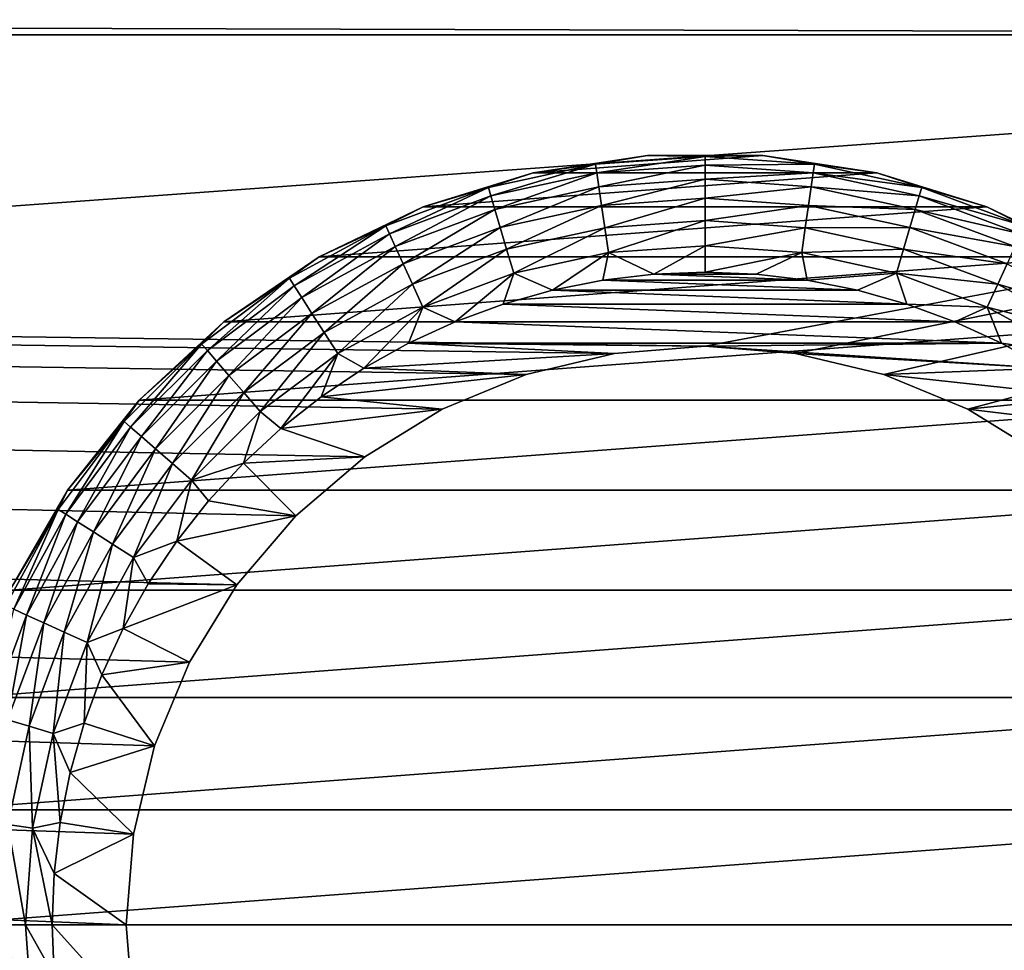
# Model space of a CAD drawing. Extents: x 0 to 500, y -78 to 1266.
# Tile 82 of 197: x 458 to 475, y 110 to 125. Entities that reach past the tile are written whole.
import ezdxf

# ---------------------------------------------------------------- set-up
doc = ezdxf.new("R2010")
doc.units = 0
doc.header["$LTSCALE"] = 65.185185
for name, color, linetype in [('13', 7, 'CONTINUOUS'), ('14', 7, 'CONTINUOUS'), ('15', 7, 'CONTINUOUS'), ('41', 7, 'CONTINUOUS'), ('42', 7, 'CONTINUOUS'), ('43', 7, 'CONTINUOUS'), ('44', 7, 'CONTINUOUS'), ('49', 7, 'CONTINUOUS'), ('55', 7, 'CONTINUOUS'), ('56', 7, 'CONTINUOUS')]:
    doc.layers.add(name, color=color, linetype=linetype)

msp = doc.modelspace()

# ---------------------------------------------------------------- linework, layer by layer
at = {"layer": '13', "color": 7, "linetype": 'CONTINUOUS'}
for points in [[(86.18, 95.2, -10), (86.18, 125.2, -10), (498, 125.2, -10), (86.18, 95.2, -10)], [(498, 95.2, -10), (86.18, 95.2, -10), (498, 125.2, -10), (498, 95.2, -10)]]:
    msp.add_3dface(points, dxfattribs=at)
at = {"layer": '14', "color": 7, "linetype": 'CONTINUOUS'}
for points in [[(86.238, 126.337, 9.935), (86.18, 125.2, 10), (498, 126.764, 9.877), (86.238, 126.337, 9.935)], [(498, 126.764, 9.877), (86.18, 125.2, 10), (498, 125.2, 10), (498, 126.764, 9.877)], [(498, 125.2, -10), (86.238, 126.337, -9.935), (498, 126.764, -9.877), (498, 125.2, -10)], [(86.18, 125.2, -10), (86.238, 126.337, -9.935), (498, 125.2, -10), (86.18, 125.2, -10)]]:
    msp.add_3dface(points, dxfattribs=at)
at = {"layer": '15', "color": 7, "linetype": 'CONTINUOUS'}
for points in [[(86.18, 125.2, 10), (86.18, 95.2, 10), (498, 95.2, 10), (86.18, 125.2, 10)], [(86.18, 125.2, 10), (498, 95.2, 10), (468.475, 100.57, 10), (86.18, 125.2, 10)], [(498, 125.2, 10), (86.18, 125.2, 10), (470, 119.95, 10), (498, 125.2, 10)], [(460.25, 110.2, 10), (86.18, 125.2, 10), (460.37, 108.675, 10), (460.25, 110.2, 10)], [(86.18, 125.2, 10), (460.25, 110.2, 10), (460.37, 111.725, 10), (86.18, 125.2, 10)], [(460.37, 108.675, 10), (86.18, 125.2, 10), (460.727, 107.187, 10), (460.37, 108.675, 10)], [(460.727, 107.187, 10), (86.18, 125.2, 10), (461.313, 105.774, 10), (460.727, 107.187, 10)], [(461.313, 105.774, 10), (86.18, 125.2, 10), (462.112, 104.469, 10), (461.313, 105.774, 10)], [(462.112, 104.469, 10), (86.18, 125.2, 10), (463.106, 103.306, 10), (462.112, 104.469, 10)], [(463.106, 103.306, 10), (86.18, 125.2, 10), (464.269, 102.312, 10), (463.106, 103.306, 10)], [(464.269, 102.312, 10), (86.18, 125.2, 10), (465.574, 101.513, 10), (464.269, 102.312, 10)], [(465.574, 101.513, 10), (86.18, 125.2, 10), (466.987, 100.927, 10), (465.574, 101.513, 10)], [(466.987, 100.927, 10), (86.18, 125.2, 10), (468.475, 100.57, 10), (466.987, 100.927, 10)], [(470, 119.95, 10), (86.18, 125.2, 10), (468.475, 119.83, 10), (470, 119.95, 10)], [(468.475, 119.83, 10), (86.18, 125.2, 10), (466.987, 119.473, 10), (468.475, 119.83, 10)], [(466.987, 119.473, 10), (86.18, 125.2, 10), (465.574, 118.887, 10), (466.987, 119.473, 10)], [(465.574, 118.887, 10), (86.18, 125.2, 10), (464.269, 118.088, 10), (465.574, 118.887, 10)], [(464.269, 118.088, 10), (86.18, 125.2, 10), (463.106, 117.094, 10), (464.269, 118.088, 10)], [(463.106, 117.094, 10), (86.18, 125.2, 10), (462.112, 115.931, 10), (463.106, 117.094, 10)], [(462.112, 115.931, 10), (86.18, 125.2, 10), (461.313, 114.626, 10), (462.112, 115.931, 10)], [(461.313, 114.626, 10), (86.18, 125.2, 10), (460.727, 113.213, 10), (461.313, 114.626, 10)], [(460.727, 113.213, 10), (86.18, 125.2, 10), (460.37, 111.725, 10), (460.727, 113.213, 10)], [(471.525, 119.83, 10), (498, 125.2, 10), (470, 119.95, 10), (471.525, 119.83, 10)], [(473.013, 119.473, 10), (498, 125.2, 10), (471.525, 119.83, 10), (473.013, 119.473, 10)], [(474.426, 118.887, 10), (498, 125.2, 10), (473.013, 119.473, 10), (474.426, 118.887, 10)], [(475.731, 118.088, 10), (498, 125.2, 10), (474.426, 118.887, 10), (475.731, 118.088, 10)]]:
    msp.add_3dface(points, dxfattribs=at)
at = {"layer": '41', "color": 7, "linetype": 'CONTINUOUS'}
for points in [[(470, 119.95, 10), (468.475, 119.83, 10), (470, 119.95, 26), (470, 119.95, 10)], [(470, 119.95, 26), (468.475, 119.83, 10), (468.475, 119.83, 26), (470, 119.95, 26)], [(471.525, 119.83, 10), (470, 119.95, 10), (471.525, 119.83, 26), (471.525, 119.83, 10)], [(471.525, 119.83, 26), (470, 119.95, 10), (470, 119.95, 26), (471.525, 119.83, 26)], [(468.475, 119.83, 10), (466.987, 119.473, 10), (468.475, 119.83, 26), (468.475, 119.83, 10)], [(468.475, 119.83, 26), (466.987, 119.473, 10), (466.987, 119.473, 26), (468.475, 119.83, 26)], [(473.013, 119.473, 10), (471.525, 119.83, 10), (473.013, 119.473, 26), (473.013, 119.473, 10)], [(473.013, 119.473, 26), (471.525, 119.83, 10), (471.525, 119.83, 26), (473.013, 119.473, 26)], [(466.987, 119.473, 10), (465.574, 118.887, 10), (466.987, 119.473, 26), (466.987, 119.473, 10)], [(466.987, 119.473, 26), (465.574, 118.887, 10), (465.574, 118.887, 26), (466.987, 119.473, 26)], [(474.426, 118.887, 10), (473.013, 119.473, 10), (474.426, 118.887, 26), (474.426, 118.887, 10)], [(474.426, 118.887, 26), (473.013, 119.473, 10), (473.013, 119.473, 26), (474.426, 118.887, 26)], [(465.574, 118.887, 10), (464.269, 118.088, 10), (465.574, 118.887, 26), (465.574, 118.887, 10)], [(465.574, 118.887, 26), (464.269, 118.088, 10), (464.269, 118.088, 26), (465.574, 118.887, 26)], [(475.731, 118.088, 10), (474.426, 118.887, 10), (475.731, 118.088, 26), (475.731, 118.088, 10)], [(475.731, 118.088, 26), (474.426, 118.887, 10), (474.426, 118.887, 26), (475.731, 118.088, 26)], [(464.269, 118.088, 10), (463.106, 117.094, 10), (464.269, 118.088, 26), (464.269, 118.088, 10)], [(464.269, 118.088, 26), (463.106, 117.094, 10), (463.106, 117.094, 26), (464.269, 118.088, 26)], [(463.106, 117.094, 10), (462.112, 115.931, 10), (463.106, 117.094, 26), (463.106, 117.094, 10)], [(463.106, 117.094, 26), (462.112, 115.931, 10), (462.112, 115.931, 26), (463.106, 117.094, 26)], [(462.112, 115.931, 10), (461.313, 114.626, 10), (462.112, 115.931, 26), (462.112, 115.931, 10)], [(462.112, 115.931, 26), (461.313, 114.626, 10), (461.313, 114.626, 26), (462.112, 115.931, 26)], [(461.313, 114.626, 10), (460.727, 113.213, 10), (461.313, 114.626, 26), (461.313, 114.626, 10)], [(461.313, 114.626, 26), (460.727, 113.213, 10), (460.727, 113.213, 26), (461.313, 114.626, 26)], [(460.727, 113.213, 10), (460.37, 111.725, 10), (460.727, 113.213, 26), (460.727, 113.213, 10)], [(460.727, 113.213, 26), (460.37, 111.725, 10), (460.37, 111.725, 26), (460.727, 113.213, 26)], [(460.37, 111.725, 10), (460.25, 110.2, 10), (460.37, 111.725, 26), (460.37, 111.725, 10)], [(460.37, 111.725, 26), (460.25, 110.2, 10), (460.25, 110.2, 26), (460.37, 111.725, 26)]]:
    msp.add_3dface(points, dxfattribs=at)
at = {"layer": '42', "color": 7, "linetype": 'CONTINUOUS'}
for points in [[(460.25, 110.2, 10), (460.37, 108.675, 10), (460.25, 110.2, 26), (460.25, 110.2, 10)], [(460.25, 110.2, 26), (460.37, 108.675, 10), (460.37, 108.675, 26), (460.25, 110.2, 26)]]:
    msp.add_3dface(points, dxfattribs=at)
at = {"layer": '43', "color": 7, "linetype": 'CONTINUOUS'}
for points in [[(469.137, 121.166, 26), (471.721, 121.065, 26), (468.279, 121.065, 26), (469.137, 121.166, 26)], [(470, 121.2, 26), (470.863, 121.166, 26), (469.137, 121.166, 26), (470, 121.2, 26)], [(470.863, 121.166, 26), (471.721, 121.065, 26), (469.137, 121.166, 26), (470.863, 121.166, 26)], [(468.279, 121.065, 26), (472.568, 120.896, 26), (467.432, 120.896, 26), (468.279, 121.065, 26)], [(471.721, 121.065, 26), (472.568, 120.896, 26), (468.279, 121.065, 26), (471.721, 121.065, 26)], [(467.432, 120.896, 26), (473.399, 120.662, 26), (466.601, 120.662, 26), (467.432, 120.896, 26)], [(472.568, 120.896, 26), (473.399, 120.662, 26), (467.432, 120.896, 26), (472.568, 120.896, 26)], [(466.601, 120.662, 26), (474.21, 120.363, 26), (465.79, 120.363, 26), (466.601, 120.662, 26)], [(473.399, 120.662, 26), (474.21, 120.363, 26), (466.601, 120.662, 26), (473.399, 120.662, 26)], [(465.79, 120.363, 26), (474.994, 120.001, 26), (465.006, 120.001, 26), (465.79, 120.363, 26)], [(474.21, 120.363, 26), (474.994, 120.001, 26), (465.79, 120.363, 26), (474.21, 120.363, 26)], [(465.006, 120.001, 26), (468.475, 119.83, 26), (464.253, 119.579, 26), (465.006, 120.001, 26)], [(470, 119.95, 26), (468.475, 119.83, 26), (465.006, 120.001, 26), (470, 119.95, 26)], [(474.994, 120.001, 26), (470, 119.95, 26), (465.006, 120.001, 26), (474.994, 120.001, 26)], [(475.747, 119.579, 26), (470, 119.95, 26), (474.994, 120.001, 26), (475.747, 119.579, 26)], [(471.525, 119.83, 26), (470, 119.95, 26), (475.747, 119.579, 26), (471.525, 119.83, 26)], [(468.475, 119.83, 26), (466.987, 119.473, 26), (464.253, 119.579, 26), (468.475, 119.83, 26)], [(473.013, 119.473, 26), (471.525, 119.83, 26), (475.747, 119.579, 26), (473.013, 119.473, 26)], [(464.253, 119.579, 26), (466.987, 119.473, 26), (463.534, 119.099, 26), (464.253, 119.579, 26)], [(466.987, 119.473, 26), (465.574, 118.887, 26), (463.534, 119.099, 26), (466.987, 119.473, 26)], [(476.466, 119.099, 26), (473.013, 119.473, 26), (475.747, 119.579, 26), (476.466, 119.099, 26)], [(474.426, 118.887, 26), (473.013, 119.473, 26), (476.466, 119.099, 26), (474.426, 118.887, 26)], [(463.534, 119.099, 26), (465.574, 118.887, 26), (462.856, 118.564, 26), (463.534, 119.099, 26)], [(477.144, 118.564, 26), (474.426, 118.887, 26), (476.466, 119.099, 26), (477.144, 118.564, 26)], [(465.574, 118.887, 26), (464.269, 118.088, 26), (462.856, 118.564, 26), (465.574, 118.887, 26)], [(475.731, 118.088, 26), (474.426, 118.887, 26), (477.144, 118.564, 26), (475.731, 118.088, 26)], [(462.856, 118.564, 26), (464.269, 118.088, 26), (462.222, 117.978, 26), (462.856, 118.564, 26)], [(462.222, 117.978, 26), (463.106, 117.094, 26), (461.636, 117.344, 26), (462.222, 117.978, 26)], [(464.269, 118.088, 26), (463.106, 117.094, 26), (462.222, 117.978, 26), (464.269, 118.088, 26)], [(461.636, 117.344, 26), (463.106, 117.094, 26), (461.101, 116.666, 26), (461.636, 117.344, 26)], [(463.106, 117.094, 26), (462.112, 115.931, 26), (461.101, 116.666, 26), (463.106, 117.094, 26)], [(461.101, 116.666, 26), (462.112, 115.931, 26), (460.621, 115.947, 26), (461.101, 116.666, 26)], [(460.621, 115.947, 26), (462.112, 115.931, 26), (460.199, 115.194, 26), (460.621, 115.947, 26)], [(462.112, 115.931, 26), (461.313, 114.626, 26), (460.199, 115.194, 26), (462.112, 115.931, 26)], [(460.199, 115.194, 26), (461.313, 114.626, 26), (459.837, 114.409, 26), (460.199, 115.194, 26)], [(461.313, 114.626, 26), (460.727, 113.213, 26), (459.837, 114.409, 26), (461.313, 114.626, 26)], [(459.837, 114.409, 26), (460.727, 113.213, 26), (459.538, 113.599, 26), (459.837, 114.409, 26)], [(459.538, 113.599, 26), (460.727, 113.213, 26), (459.304, 112.768, 26), (459.538, 113.599, 26)], [(460.727, 113.213, 26), (460.37, 111.725, 26), (459.304, 112.768, 26), (460.727, 113.213, 26)], [(459.304, 112.768, 26), (460.37, 111.725, 26), (459.135, 111.921, 26), (459.304, 112.768, 26)], [(459.135, 111.921, 26), (460.37, 111.725, 26), (459.034, 111.063, 26), (459.135, 111.921, 26)], [(460.37, 111.725, 26), (460.25, 110.2, 26), (459.034, 111.063, 26), (460.37, 111.725, 26)], [(459.034, 111.063, 26), (460.25, 110.2, 26), (459, 110.2, 26), (459.034, 111.063, 26)], [(460.25, 110.2, 26), (460.37, 108.675, 26), (459, 110.2, 26), (460.25, 110.2, 26)], [(459, 110.2, 26), (460.37, 108.675, 26), (459.034, 109.337, 26), (459, 110.2, 26)]]:
    msp.add_3dface(points, dxfattribs=at)
at = {"layer": '44', "color": 7, "linetype": 'CONTINUOUS'}
for points in [[(469.029, 123.164, 76), (467.107, 122.874, 76), (470.971, 123.164, 76), (469.029, 123.164, 76)], [(470.971, 123.164, 76), (467.107, 122.874, 76), (472.893, 122.874, 76), (470.971, 123.164, 76)], [(467.107, 122.874, 76), (465.251, 122.301, 76), (472.893, 122.874, 76), (467.107, 122.874, 76)], [(472.893, 122.874, 76), (465.251, 122.301, 76), (474.749, 122.301, 76), (472.893, 122.874, 76)], [(465.251, 122.301, 76), (463.5, 121.458, 76), (474.749, 122.301, 76), (465.251, 122.301, 76)], [(474.749, 122.301, 76), (463.5, 121.458, 76), (476.5, 121.458, 76), (474.749, 122.301, 76)], [(463.5, 121.458, 76), (461.895, 120.364, 76), (476.5, 121.458, 76), (463.5, 121.458, 76)], [(476.5, 121.458, 76), (461.895, 120.364, 76), (478.105, 120.364, 76), (476.5, 121.458, 76)], [(461.895, 120.364, 76), (460.47, 119.042, 76), (478.105, 120.364, 76), (461.895, 120.364, 76)], [(478.105, 120.364, 76), (460.47, 119.042, 76), (479.53, 119.042, 76), (478.105, 120.364, 76)], [(460.47, 119.042, 76), (459.259, 117.523, 76), (479.53, 119.042, 76), (460.47, 119.042, 76)], [(479.53, 119.042, 76), (459.259, 117.523, 76), (480.741, 117.523, 76), (479.53, 119.042, 76)], [(459.259, 117.523, 76), (458.287, 115.84, 76), (480.741, 117.523, 76), (459.259, 117.523, 76)], [(480.741, 117.523, 76), (458.287, 115.84, 76), (481.713, 115.84, 76), (480.741, 117.523, 76)], [(458.287, 115.84, 76), (457.578, 114.032, 76), (481.713, 115.84, 76), (458.287, 115.84, 76)], [(481.713, 115.84, 76), (457.578, 114.032, 76), (482.422, 114.032, 76), (481.713, 115.84, 76)], [(457.578, 114.032, 76), (457.145, 112.138, 76), (482.422, 114.032, 76), (457.578, 114.032, 76)], [(482.422, 114.032, 76), (457.145, 112.138, 76), (482.855, 112.138, 76), (482.422, 114.032, 76)], [(457, 110.2, 76), (483, 110.2, 76), (482.855, 112.138, 76), (457, 110.2, 76)], [(457.145, 112.138, 76), (457, 110.2, 76), (482.855, 112.138, 76), (457.145, 112.138, 76)], [(457.145, 108.262, 76), (483, 110.2, 76), (457, 110.2, 76), (457.145, 108.262, 76)], [(482.855, 108.262, 76), (483, 110.2, 76), (457.145, 108.262, 76), (482.855, 108.262, 76)]]:
    msp.add_3dface(points, dxfattribs=at)
at = {"layer": '49', "color": 7, "linetype": 'CONTINUOUS'}
for points in [[(467.107, 122.874, 76), (469.029, 123.164, 76), (467.107, 122.874, 28), (467.107, 122.874, 76)], [(467.107, 122.874, 28), (469.029, 123.164, 76), (469.029, 123.164, 28), (467.107, 122.874, 28)], [(469.029, 123.164, 76), (470.971, 123.164, 76), (469.029, 123.164, 28), (469.029, 123.164, 76)], [(469.029, 123.164, 28), (470.971, 123.164, 76), (470.971, 123.164, 28), (469.029, 123.164, 28)], [(470.971, 123.164, 76), (472.893, 122.874, 76), (470.971, 123.164, 28), (470.971, 123.164, 76)], [(470.971, 123.164, 28), (472.893, 122.874, 76), (472.893, 122.874, 28), (470.971, 123.164, 28)], [(465.251, 122.301, 76), (467.107, 122.874, 76), (465.251, 122.301, 28), (465.251, 122.301, 76)], [(465.251, 122.301, 28), (467.107, 122.874, 76), (467.107, 122.874, 28), (465.251, 122.301, 28)], [(472.893, 122.874, 76), (474.749, 122.301, 76), (472.893, 122.874, 28), (472.893, 122.874, 76)], [(472.893, 122.874, 28), (474.749, 122.301, 76), (474.749, 122.301, 28), (472.893, 122.874, 28)], [(463.5, 121.458, 76), (465.251, 122.301, 76), (463.5, 121.458, 28), (463.5, 121.458, 76)], [(463.5, 121.458, 28), (465.251, 122.301, 76), (465.251, 122.301, 28), (463.5, 121.458, 28)], [(474.749, 122.301, 76), (476.5, 121.458, 76), (474.749, 122.301, 28), (474.749, 122.301, 76)], [(474.749, 122.301, 28), (476.5, 121.458, 76), (476.5, 121.458, 28), (474.749, 122.301, 28)], [(461.895, 120.364, 76), (463.5, 121.458, 76), (461.895, 120.364, 28), (461.895, 120.364, 76)], [(461.895, 120.364, 28), (463.5, 121.458, 76), (463.5, 121.458, 28), (461.895, 120.364, 28)], [(460.47, 119.042, 76), (461.895, 120.364, 76), (460.47, 119.042, 28), (460.47, 119.042, 76)], [(460.47, 119.042, 28), (461.895, 120.364, 76), (461.895, 120.364, 28), (460.47, 119.042, 28)], [(459.259, 117.523, 76), (460.47, 119.042, 76), (459.259, 117.523, 28), (459.259, 117.523, 76)], [(459.259, 117.523, 28), (460.47, 119.042, 76), (460.47, 119.042, 28), (459.259, 117.523, 28)], [(458.287, 115.84, 76), (459.259, 117.523, 76), (458.287, 115.84, 28), (458.287, 115.84, 76)], [(458.287, 115.84, 28), (459.259, 117.523, 76), (459.259, 117.523, 28), (458.287, 115.84, 28)]]:
    msp.add_3dface(points, dxfattribs=at)
at = {"layer": '55', "color": 7, "linetype": 'CONTINUOUS'}
for points in [[(467.107, 122.874, 28), (469.029, 123.164, 28), (468.157, 123.019, 27.557), (467.107, 122.874, 28)], [(469.029, 123.164, 28), (470, 123.15, 27.557), (468.157, 123.019, 27.557), (469.029, 123.164, 28)], [(470, 123.15, 27.557), (468.178, 122.872, 27.134), (468.157, 123.019, 27.557), (470, 123.15, 27.557)], [(470, 123.003, 27.134), (468.178, 122.872, 27.134), (470, 123.15, 27.557), (470, 123.003, 27.134)], [(469.029, 123.164, 28), (470.971, 123.164, 28), (470, 123.15, 27.557), (469.029, 123.164, 28)], [(470.971, 123.164, 28), (471.843, 123.019, 27.557), (470, 123.15, 27.557), (470.971, 123.164, 28)], [(471.843, 123.019, 27.557), (470, 123.003, 27.134), (470, 123.15, 27.557), (471.843, 123.019, 27.557)], [(470.971, 123.164, 28), (472.893, 122.874, 28), (471.843, 123.019, 27.557), (470.971, 123.164, 28)], [(467.107, 122.874, 28), (468.157, 123.019, 27.557), (466.351, 122.626, 27.557), (467.107, 122.874, 28)], [(468.157, 123.019, 27.557), (466.393, 122.484, 27.134), (466.351, 122.626, 27.557), (468.157, 123.019, 27.557)], [(468.178, 122.872, 27.134), (466.393, 122.484, 27.134), (468.157, 123.019, 27.557), (468.178, 122.872, 27.134)], [(470, 123.003, 27.134), (468.212, 122.637, 26.754), (468.178, 122.872, 27.134), (470, 123.003, 27.134)], [(470, 122.765, 26.754), (468.212, 122.637, 26.754), (470, 123.003, 27.134), (470, 122.765, 26.754)], [(471.822, 122.872, 27.134), (470, 123.003, 27.134), (471.843, 123.019, 27.557), (471.822, 122.872, 27.134)], [(471.822, 122.872, 27.134), (470, 122.765, 26.754), (470, 123.003, 27.134), (471.822, 122.872, 27.134)], [(473.649, 122.626, 27.557), (471.822, 122.872, 27.134), (471.843, 123.019, 27.557), (473.649, 122.626, 27.557)], [(472.893, 122.874, 28), (473.649, 122.626, 27.557), (471.843, 123.019, 27.557), (472.893, 122.874, 28)], [(465.251, 122.301, 28), (467.107, 122.874, 28), (466.351, 122.626, 27.557), (465.251, 122.301, 28)], [(468.178, 122.872, 27.134), (466.46, 122.256, 26.754), (466.393, 122.484, 27.134), (468.178, 122.872, 27.134)], [(468.212, 122.637, 26.754), (466.46, 122.256, 26.754), (468.178, 122.872, 27.134), (468.212, 122.637, 26.754)], [(470, 122.765, 26.754), (468.257, 122.323, 26.437), (468.212, 122.637, 26.754), (470, 122.765, 26.754)], [(470, 122.448, 26.437), (468.257, 122.323, 26.437), (470, 122.765, 26.754), (470, 122.448, 26.437)], [(471.788, 122.637, 26.754), (470, 122.765, 26.754), (471.822, 122.872, 27.134), (471.788, 122.637, 26.754)], [(471.788, 122.637, 26.754), (470, 122.448, 26.437), (470, 122.765, 26.754), (471.788, 122.637, 26.754)], [(473.607, 122.484, 27.134), (471.788, 122.637, 26.754), (471.822, 122.872, 27.134), (473.607, 122.484, 27.134)], [(473.607, 122.484, 27.134), (471.822, 122.872, 27.134), (473.649, 122.626, 27.557), (473.607, 122.484, 27.134)], [(472.893, 122.874, 28), (474.749, 122.301, 28), (473.649, 122.626, 27.557), (472.893, 122.874, 28)], [(465.251, 122.301, 28), (466.351, 122.626, 27.557), (464.62, 121.98, 27.557), (465.251, 122.301, 28)], [(466.351, 122.626, 27.557), (464.682, 121.846, 27.134), (464.62, 121.98, 27.557), (466.351, 122.626, 27.557)], [(466.393, 122.484, 27.134), (464.682, 121.846, 27.134), (466.351, 122.626, 27.557), (466.393, 122.484, 27.134)], [(468.212, 122.637, 26.754), (466.549, 121.952, 26.437), (466.46, 122.256, 26.754), (468.212, 122.637, 26.754)], [(468.257, 122.323, 26.437), (466.549, 121.952, 26.437), (468.212, 122.637, 26.754), (468.257, 122.323, 26.437)], [(471.743, 122.323, 26.437), (470, 122.448, 26.437), (471.788, 122.637, 26.754), (471.743, 122.323, 26.437)], [(473.54, 122.256, 26.754), (471.743, 122.323, 26.437), (471.788, 122.637, 26.754), (473.54, 122.256, 26.754)], [(473.54, 122.256, 26.754), (471.788, 122.637, 26.754), (473.607, 122.484, 27.134), (473.54, 122.256, 26.754)], [(475.38, 121.98, 27.557), (473.607, 122.484, 27.134), (473.649, 122.626, 27.557), (475.38, 121.98, 27.557)], [(474.749, 122.301, 28), (475.38, 121.98, 27.557), (473.649, 122.626, 27.557), (474.749, 122.301, 28)], [(466.393, 122.484, 27.134), (464.781, 121.629, 26.754), (464.682, 121.846, 27.134), (466.393, 122.484, 27.134)], [(466.46, 122.256, 26.754), (464.781, 121.629, 26.754), (466.393, 122.484, 27.134), (466.46, 122.256, 26.754)], [(470, 122.448, 26.437), (468.311, 121.947, 26.198), (468.257, 122.323, 26.437), (470, 122.448, 26.437)], [(470, 122.068, 26.198), (468.311, 121.947, 26.198), (470, 122.448, 26.437), (470, 122.068, 26.198)], [(471.743, 122.323, 26.437), (470, 122.068, 26.198), (470, 122.448, 26.437), (471.743, 122.323, 26.437)], [(475.318, 121.846, 27.134), (473.54, 122.256, 26.754), (473.607, 122.484, 27.134), (475.318, 121.846, 27.134)], [(475.318, 121.846, 27.134), (473.607, 122.484, 27.134), (475.38, 121.98, 27.557), (475.318, 121.846, 27.134)], [(463.5, 121.458, 28), (465.251, 122.301, 28), (464.62, 121.98, 27.557), (463.5, 121.458, 28)], [(466.46, 122.256, 26.754), (464.912, 121.341, 26.437), (464.781, 121.629, 26.754), (466.46, 122.256, 26.754)], [(466.549, 121.952, 26.437), (464.912, 121.341, 26.437), (466.46, 122.256, 26.754), (466.549, 121.952, 26.437)], [(468.257, 122.323, 26.437), (466.656, 121.587, 26.198), (466.549, 121.952, 26.437), (468.257, 122.323, 26.437)], [(468.311, 121.947, 26.198), (466.656, 121.587, 26.198), (468.257, 122.323, 26.437), (468.311, 121.947, 26.198)], [(471.689, 121.947, 26.198), (470, 122.068, 26.198), (471.743, 122.323, 26.437), (471.689, 121.947, 26.198)], [(473.451, 121.952, 26.437), (471.689, 121.947, 26.198), (471.743, 122.323, 26.437), (473.451, 121.952, 26.437)], [(473.451, 121.952, 26.437), (471.743, 122.323, 26.437), (473.54, 122.256, 26.754), (473.451, 121.952, 26.437)], [(475.219, 121.629, 26.754), (473.451, 121.952, 26.437), (473.54, 122.256, 26.754), (475.219, 121.629, 26.754)], [(475.219, 121.629, 26.754), (473.54, 122.256, 26.754), (475.318, 121.846, 27.134), (475.219, 121.629, 26.754)], [(474.749, 122.301, 28), (476.5, 121.458, 28), (475.38, 121.98, 27.557), (474.749, 122.301, 28)], [(463.5, 121.458, 28), (464.62, 121.98, 27.557), (462.999, 121.095, 27.557), (463.5, 121.458, 28)], [(464.62, 121.98, 27.557), (463.078, 120.97, 27.134), (462.999, 121.095, 27.557), (464.62, 121.98, 27.557)], [(464.682, 121.846, 27.134), (463.078, 120.97, 27.134), (464.62, 121.98, 27.557), (464.682, 121.846, 27.134)], [(466.549, 121.952, 26.437), (465.07, 120.996, 26.198), (464.912, 121.341, 26.437), (466.549, 121.952, 26.437)], [(466.656, 121.587, 26.198), (465.07, 120.996, 26.198), (466.549, 121.952, 26.437), (466.656, 121.587, 26.198)], [(468.311, 121.947, 26.198), (466.776, 121.181, 26.05), (466.656, 121.587, 26.198), (468.311, 121.947, 26.198)], [(468.371, 121.529, 26.05), (466.776, 121.181, 26.05), (468.311, 121.947, 26.198), (468.371, 121.529, 26.05)], [(470, 122.068, 26.198), (468.371, 121.529, 26.05), (468.311, 121.947, 26.198), (470, 122.068, 26.198)], [(470, 121.645, 26.05), (468.371, 121.529, 26.05), (470, 122.068, 26.198), (470, 121.645, 26.05)], [(471.689, 121.947, 26.198), (470, 121.645, 26.05), (470, 122.068, 26.198), (471.689, 121.947, 26.198)], [(471.629, 121.529, 26.05), (470, 121.645, 26.05), (471.689, 121.947, 26.198), (471.629, 121.529, 26.05)], [(473.344, 121.587, 26.198), (471.629, 121.529, 26.05), (471.689, 121.947, 26.198), (473.344, 121.587, 26.198)], [(473.344, 121.587, 26.198), (471.689, 121.947, 26.198), (473.451, 121.952, 26.437), (473.344, 121.587, 26.198)], [(475.088, 121.341, 26.437), (473.344, 121.587, 26.198), (473.451, 121.952, 26.437), (475.088, 121.341, 26.437)], [(475.088, 121.341, 26.437), (473.451, 121.952, 26.437), (475.219, 121.629, 26.754), (475.088, 121.341, 26.437)], [(464.682, 121.846, 27.134), (463.207, 120.77, 26.754), (463.078, 120.97, 27.134), (464.682, 121.846, 27.134)], [(464.781, 121.629, 26.754), (463.207, 120.77, 26.754), (464.682, 121.846, 27.134), (464.781, 121.629, 26.754)], [(464.781, 121.629, 26.754), (463.378, 120.503, 26.437), (463.207, 120.77, 26.754), (464.781, 121.629, 26.754)], [(464.912, 121.341, 26.437), (463.378, 120.503, 26.437), (464.781, 121.629, 26.754), (464.912, 121.341, 26.437)], [(466.656, 121.587, 26.198), (465.246, 120.611, 26.05), (465.07, 120.996, 26.198), (466.656, 121.587, 26.198)], [(466.776, 121.181, 26.05), (465.246, 120.611, 26.05), (466.656, 121.587, 26.198), (466.776, 121.181, 26.05)], [(470, 121.645, 26.05), (469.137, 121.166, 26), (468.371, 121.529, 26.05), (470, 121.645, 26.05)], [(470, 121.2, 26), (469.137, 121.166, 26), (470, 121.645, 26.05), (470, 121.2, 26)], [(471.629, 121.529, 26.05), (470, 121.2, 26), (470, 121.645, 26.05), (471.629, 121.529, 26.05)], [(473.224, 121.181, 26.05), (471.629, 121.529, 26.05), (473.344, 121.587, 26.198), (473.224, 121.181, 26.05)], [(474.93, 120.996, 26.198), (473.224, 121.181, 26.05), (473.344, 121.587, 26.198), (474.93, 120.996, 26.198)], [(474.93, 120.996, 26.198), (473.344, 121.587, 26.198), (475.088, 121.341, 26.437), (474.93, 120.996, 26.198)], [(461.895, 120.364, 28), (463.5, 121.458, 28), (462.999, 121.095, 27.557), (461.895, 120.364, 28)], [(468.371, 121.529, 26.05), (467.432, 120.896, 26), (466.776, 121.181, 26.05), (468.371, 121.529, 26.05)], [(468.279, 121.065, 26), (467.432, 120.896, 26), (468.371, 121.529, 26.05), (468.279, 121.065, 26)], [(469.137, 121.166, 26), (468.279, 121.065, 26), (468.371, 121.529, 26.05), (469.137, 121.166, 26)], [(470.863, 121.166, 26), (470, 121.2, 26), (471.629, 121.529, 26.05), (470.863, 121.166, 26)], [(471.721, 121.065, 26), (470.863, 121.166, 26), (471.629, 121.529, 26.05), (471.721, 121.065, 26)], [(473.224, 121.181, 26.05), (471.721, 121.065, 26), (471.629, 121.529, 26.05), (473.224, 121.181, 26.05)], [(464.912, 121.341, 26.437), (463.584, 120.184, 26.198), (463.378, 120.503, 26.437), (464.912, 121.341, 26.437)], [(465.07, 120.996, 26.198), (463.584, 120.184, 26.198), (464.912, 121.341, 26.437), (465.07, 120.996, 26.198)], [(476.622, 120.503, 26.437), (474.93, 120.996, 26.198), (475.088, 121.341, 26.437), (476.622, 120.503, 26.437)], [(461.895, 120.364, 28), (462.999, 121.095, 27.557), (461.519, 119.987, 27.557), (461.895, 120.364, 28)], [(462.999, 121.095, 27.557), (461.616, 119.876, 27.134), (461.519, 119.987, 27.557), (462.999, 121.095, 27.557)], [(463.078, 120.97, 27.134), (461.616, 119.876, 27.134), (462.999, 121.095, 27.557), (463.078, 120.97, 27.134)], [(466.776, 121.181, 26.05), (465.79, 120.363, 26), (465.246, 120.611, 26.05), (466.776, 121.181, 26.05)], [(466.601, 120.662, 26), (465.79, 120.363, 26), (466.776, 121.181, 26.05), (466.601, 120.662, 26)], [(467.432, 120.896, 26), (466.601, 120.662, 26), (466.776, 121.181, 26.05), (467.432, 120.896, 26)], [(472.568, 120.896, 26), (471.721, 121.065, 26), (473.224, 121.181, 26.05), (472.568, 120.896, 26)], [(473.399, 120.662, 26), (472.568, 120.896, 26), (473.224, 121.181, 26.05), (473.399, 120.662, 26)], [(474.754, 120.611, 26.05), (473.399, 120.662, 26), (473.224, 121.181, 26.05), (474.754, 120.611, 26.05)], [(474.754, 120.611, 26.05), (473.224, 121.181, 26.05), (474.93, 120.996, 26.198), (474.754, 120.611, 26.05)], [(463.078, 120.97, 27.134), (461.772, 119.696, 26.754), (461.616, 119.876, 27.134), (463.078, 120.97, 27.134)], [(463.207, 120.77, 26.754), (461.772, 119.696, 26.754), (463.078, 120.97, 27.134), (463.207, 120.77, 26.754)], [(465.07, 120.996, 26.198), (463.812, 119.828, 26.05), (463.584, 120.184, 26.198), (465.07, 120.996, 26.198)], [(465.246, 120.611, 26.05), (463.812, 119.828, 26.05), (465.07, 120.996, 26.198), (465.246, 120.611, 26.05)], [(476.416, 120.184, 26.198), (474.754, 120.611, 26.05), (474.93, 120.996, 26.198), (476.416, 120.184, 26.198)], [(476.416, 120.184, 26.198), (474.93, 120.996, 26.198), (476.622, 120.503, 26.437), (476.416, 120.184, 26.198)], [(463.207, 120.77, 26.754), (461.979, 119.456, 26.437), (461.772, 119.696, 26.754), (463.207, 120.77, 26.754)], [(463.378, 120.503, 26.437), (461.979, 119.456, 26.437), (463.207, 120.77, 26.754), (463.378, 120.503, 26.437)], [(465.246, 120.611, 26.05), (464.253, 119.579, 26), (463.812, 119.828, 26.05), (465.246, 120.611, 26.05)], [(465.006, 120.001, 26), (464.253, 119.579, 26), (465.246, 120.611, 26.05), (465.006, 120.001, 26)], [(465.79, 120.363, 26), (465.006, 120.001, 26), (465.246, 120.611, 26.05), (465.79, 120.363, 26)], [(474.21, 120.363, 26), (473.399, 120.662, 26), (474.754, 120.611, 26.05), (474.21, 120.363, 26)], [(474.994, 120.001, 26), (474.21, 120.363, 26), (474.754, 120.611, 26.05), (474.994, 120.001, 26)], [(476.188, 119.828, 26.05), (474.994, 120.001, 26), (474.754, 120.611, 26.05), (476.188, 119.828, 26.05)], [(476.188, 119.828, 26.05), (474.754, 120.611, 26.05), (476.416, 120.184, 26.198), (476.188, 119.828, 26.05)], [(463.378, 120.503, 26.437), (462.228, 119.169, 26.198), (461.979, 119.456, 26.437), (463.378, 120.503, 26.437)], [(463.584, 120.184, 26.198), (462.228, 119.169, 26.198), (463.378, 120.503, 26.437), (463.584, 120.184, 26.198)], [(460.47, 119.042, 28), (461.895, 120.364, 28), (461.519, 119.987, 27.557), (460.47, 119.042, 28)], [(463.584, 120.184, 26.198), (462.505, 118.85, 26.05), (462.228, 119.169, 26.198), (463.584, 120.184, 26.198)], [(463.812, 119.828, 26.05), (462.505, 118.85, 26.05), (463.584, 120.184, 26.198), (463.812, 119.828, 26.05)], [(460.47, 119.042, 28), (461.519, 119.987, 27.557), (460.213, 118.681, 27.557), (460.47, 119.042, 28)], [(461.519, 119.987, 27.557), (460.324, 118.584, 27.134), (460.213, 118.681, 27.557), (461.519, 119.987, 27.557)], [(461.616, 119.876, 27.134), (460.324, 118.584, 27.134), (461.519, 119.987, 27.557), (461.616, 119.876, 27.134)], [(475.747, 119.579, 26), (474.994, 120.001, 26), (476.188, 119.828, 26.05), (475.747, 119.579, 26)], [(461.616, 119.876, 27.134), (460.504, 118.428, 26.754), (460.324, 118.584, 27.134), (461.616, 119.876, 27.134)], [(461.772, 119.696, 26.754), (460.504, 118.428, 26.754), (461.616, 119.876, 27.134), (461.772, 119.696, 26.754)], [(463.812, 119.828, 26.05), (462.856, 118.564, 26), (462.505, 118.85, 26.05), (463.812, 119.828, 26.05)], [(463.534, 119.099, 26), (462.856, 118.564, 26), (463.812, 119.828, 26.05), (463.534, 119.099, 26)], [(464.253, 119.579, 26), (463.534, 119.099, 26), (463.812, 119.828, 26.05), (464.253, 119.579, 26)], [(461.772, 119.696, 26.754), (460.744, 118.221, 26.437), (460.504, 118.428, 26.754), (461.772, 119.696, 26.754)], [(461.979, 119.456, 26.437), (460.744, 118.221, 26.437), (461.772, 119.696, 26.754), (461.979, 119.456, 26.437)], [(461.979, 119.456, 26.437), (461.031, 117.972, 26.198), (460.744, 118.221, 26.437), (461.979, 119.456, 26.437)], [(462.228, 119.169, 26.198), (461.031, 117.972, 26.198), (461.979, 119.456, 26.437), (462.228, 119.169, 26.198)], [(462.228, 119.169, 26.198), (461.35, 117.695, 26.05), (461.031, 117.972, 26.198), (462.228, 119.169, 26.198)], [(462.505, 118.85, 26.05), (461.35, 117.695, 26.05), (462.228, 119.169, 26.198), (462.505, 118.85, 26.05)], [(459.259, 117.523, 28), (460.47, 119.042, 28), (460.213, 118.681, 27.557), (459.259, 117.523, 28)], [(462.505, 118.85, 26.05), (462.222, 117.978, 26), (461.35, 117.695, 26.05), (462.505, 118.85, 26.05)], [(462.856, 118.564, 26), (462.222, 117.978, 26), (462.505, 118.85, 26.05), (462.856, 118.564, 26)], [(459.259, 117.523, 28), (460.213, 118.681, 27.557), (459.105, 117.201, 27.557), (459.259, 117.523, 28)], [(460.213, 118.681, 27.557), (459.23, 117.122, 27.134), (459.105, 117.201, 27.557), (460.213, 118.681, 27.557)], [(460.324, 118.584, 27.134), (459.23, 117.122, 27.134), (460.213, 118.681, 27.557), (460.324, 118.584, 27.134)], [(460.324, 118.584, 27.134), (459.43, 116.993, 26.754), (459.23, 117.122, 27.134), (460.324, 118.584, 27.134)], [(460.504, 118.428, 26.754), (459.43, 116.993, 26.754), (460.324, 118.584, 27.134), (460.504, 118.428, 26.754)], [(460.504, 118.428, 26.754), (459.697, 116.822, 26.437), (459.43, 116.993, 26.754), (460.504, 118.428, 26.754)], [(460.744, 118.221, 26.437), (459.697, 116.822, 26.437), (460.504, 118.428, 26.754), (460.744, 118.221, 26.437)], [(460.744, 118.221, 26.437), (460.016, 116.616, 26.198), (459.697, 116.822, 26.437), (460.744, 118.221, 26.437)], [(461.031, 117.972, 26.198), (460.016, 116.616, 26.198), (460.744, 118.221, 26.437), (461.031, 117.972, 26.198)], [(461.031, 117.972, 26.198), (460.372, 116.388, 26.05), (460.016, 116.616, 26.198), (461.031, 117.972, 26.198)], [(461.35, 117.695, 26.05), (460.372, 116.388, 26.05), (461.031, 117.972, 26.198), (461.35, 117.695, 26.05)], [(462.222, 117.978, 26), (461.636, 117.344, 26), (461.35, 117.695, 26.05), (462.222, 117.978, 26)], [(461.35, 117.695, 26.05), (461.101, 116.666, 26), (460.372, 116.388, 26.05), (461.35, 117.695, 26.05)], [(461.636, 117.344, 26), (461.101, 116.666, 26), (461.35, 117.695, 26.05), (461.636, 117.344, 26)], [(458.287, 115.84, 28), (459.259, 117.523, 28), (459.105, 117.201, 27.557), (458.287, 115.84, 28)], [(458.287, 115.84, 28), (459.105, 117.201, 27.557), (458.22, 115.58, 27.557), (458.287, 115.84, 28)], [(459.105, 117.201, 27.557), (458.354, 115.518, 27.134), (458.22, 115.58, 27.557), (459.105, 117.201, 27.557)], [(459.23, 117.122, 27.134), (458.354, 115.518, 27.134), (459.105, 117.201, 27.557), (459.23, 117.122, 27.134)], [(459.23, 117.122, 27.134), (458.571, 115.419, 26.754), (458.354, 115.518, 27.134), (459.23, 117.122, 27.134)], [(459.43, 116.993, 26.754), (458.571, 115.419, 26.754), (459.23, 117.122, 27.134), (459.43, 116.993, 26.754)], [(459.43, 116.993, 26.754), (458.859, 115.288, 26.437), (458.571, 115.419, 26.754), (459.43, 116.993, 26.754)], [(459.697, 116.822, 26.437), (458.859, 115.288, 26.437), (459.43, 116.993, 26.754), (459.697, 116.822, 26.437)], [(459.697, 116.822, 26.437), (459.204, 115.13, 26.198), (458.859, 115.288, 26.437), (459.697, 116.822, 26.437)], [(460.016, 116.616, 26.198), (459.204, 115.13, 26.198), (459.697, 116.822, 26.437), (460.016, 116.616, 26.198)], [(460.016, 116.616, 26.198), (459.589, 114.954, 26.05), (459.204, 115.13, 26.198), (460.016, 116.616, 26.198)], [(460.372, 116.388, 26.05), (459.589, 114.954, 26.05), (460.016, 116.616, 26.198), (460.372, 116.388, 26.05)], [(461.101, 116.666, 26), (460.621, 115.947, 26), (460.372, 116.388, 26.05), (461.101, 116.666, 26)], [(460.372, 116.388, 26.05), (460.199, 115.194, 26), (459.589, 114.954, 26.05), (460.372, 116.388, 26.05)], [(460.621, 115.947, 26), (460.199, 115.194, 26), (460.372, 116.388, 26.05), (460.621, 115.947, 26)], [(458.571, 115.419, 26.754), (457.944, 113.74, 26.754), (458.354, 115.518, 27.134), (458.571, 115.419, 26.754)], [(458.571, 115.419, 26.754), (458.248, 113.651, 26.437), (457.944, 113.74, 26.754), (458.571, 115.419, 26.754)], [(458.859, 115.288, 26.437), (458.248, 113.651, 26.437), (458.571, 115.419, 26.754), (458.859, 115.288, 26.437)], [(458.859, 115.288, 26.437), (458.613, 113.544, 26.198), (458.248, 113.651, 26.437), (458.859, 115.288, 26.437)], [(459.204, 115.13, 26.198), (458.613, 113.544, 26.198), (458.859, 115.288, 26.437), (459.204, 115.13, 26.198)], [(459.204, 115.13, 26.198), (459.019, 113.424, 26.05), (458.613, 113.544, 26.198), (459.204, 115.13, 26.198)], [(459.589, 114.954, 26.05), (459.019, 113.424, 26.05), (459.204, 115.13, 26.198), (459.589, 114.954, 26.05)], [(460.199, 115.194, 26), (459.837, 114.409, 26), (459.589, 114.954, 26.05), (460.199, 115.194, 26)], [(459.589, 114.954, 26.05), (459.538, 113.599, 26), (459.019, 113.424, 26.05), (459.589, 114.954, 26.05)], [(459.837, 114.409, 26), (459.538, 113.599, 26), (459.589, 114.954, 26.05), (459.837, 114.409, 26)], [(458.613, 113.544, 26.198), (458.253, 111.889, 26.198), (458.248, 113.651, 26.437), (458.613, 113.544, 26.198)], [(458.613, 113.544, 26.198), (458.671, 111.829, 26.05), (458.253, 111.889, 26.198), (458.613, 113.544, 26.198)], [(459.019, 113.424, 26.05), (458.671, 111.829, 26.05), (458.613, 113.544, 26.198), (459.019, 113.424, 26.05)], [(459.538, 113.599, 26), (459.304, 112.768, 26), (459.019, 113.424, 26.05), (459.538, 113.599, 26)], [(459.019, 113.424, 26.05), (459.135, 111.921, 26), (458.671, 111.829, 26.05), (459.019, 113.424, 26.05)], [(459.304, 112.768, 26), (459.135, 111.921, 26), (459.019, 113.424, 26.05), (459.304, 112.768, 26)], [(458.555, 110.2, 26.05), (458.132, 110.2, 26.198), (458.253, 111.889, 26.198), (458.555, 110.2, 26.05)], [(458.671, 111.829, 26.05), (458.555, 110.2, 26.05), (458.253, 111.889, 26.198), (458.671, 111.829, 26.05)], [(459, 110.2, 26), (458.555, 110.2, 26.05), (458.671, 111.829, 26.05), (459, 110.2, 26)], [(459.135, 111.921, 26), (459.034, 111.063, 26), (458.671, 111.829, 26.05), (459.135, 111.921, 26)], [(459.034, 111.063, 26), (459, 110.2, 26), (458.671, 111.829, 26.05), (459.034, 111.063, 26)]]:
    msp.add_3dface(points, dxfattribs=at)
at = {"layer": '56', "color": 7, "linetype": 'CONTINUOUS'}
for points in [[(458.555, 110.2, 26.05), (458.671, 108.571, 26.05), (458.132, 110.2, 26.198), (458.555, 110.2, 26.05)], [(458.132, 110.2, 26.198), (458.671, 108.571, 26.05), (458.253, 108.511, 26.198), (458.132, 110.2, 26.198)], [(459, 110.2, 26), (459.034, 109.337, 26), (458.555, 110.2, 26.05), (459, 110.2, 26)], [(458.555, 110.2, 26.05), (459.034, 109.337, 26), (458.671, 108.571, 26.05), (458.555, 110.2, 26.05)]]:
    msp.add_3dface(points, dxfattribs=at)

doc.saveas('drawing.dxf')
